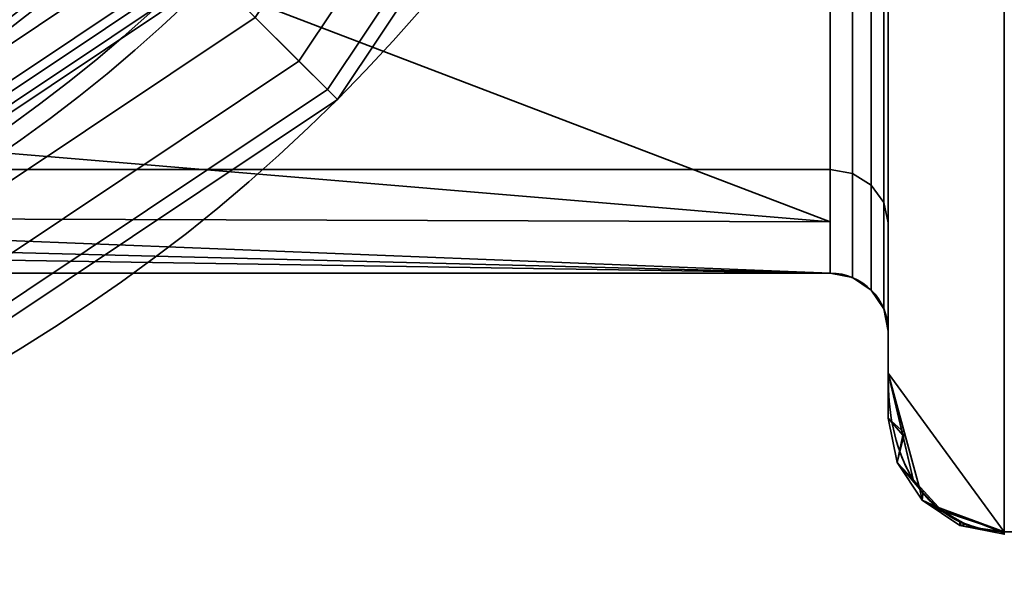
# Model space of a CAD drawing. Header units: millimetres. Extents: x -110 to 110, y -15 to 15.
# Tile 12 of 71: x -72.48 to -64, y -14.5 to -9.57. Entities that reach past the tile are written whole.
import ezdxf

# ---------------------------------------------------------------- set-up
doc = ezdxf.new("R2010")
doc.units = ezdxf.units.MM
doc.layers.add('1', color=7, linetype='Continuous', true_color=0xffffff)

msp = doc.modelspace()

# ---------------------------------------------------------------- linework, layer by layer
at = {"layer": '1', "color": 252, "linetype": 'Continuous', "lineweight": 35}
for p, q in [((-65, -9.04, -9.3423), (-65, -12.6107, -3.1577)), ((-65, -12.6107, 3.1577), (-65, -9.04, 9.3423)), ((-94.5, -11.75), (-65.5, -11.75))]:
    msp.add_line(p, q, dxfattribs=at)
at = {"layer": '1', "color": 252, "linetype": 'Continuous', "lineweight": 35, "extrusion": (1, 0, 0)}
for centre, radius, start, end in [((0, 0, -65), 12.25, 0, 180), ((0, 0, -65), 12.25, 180, 0), ((0, 0, -65.5), 11.75, 0, 180), ((0, 0, -65.5), 11.75, 180, 0)]:
    msp.add_arc(centre, radius, start, end, dxfattribs=at)
at = {"layer": '1', "color": 252, "linetype": 'Continuous', "lineweight": 35}
for centre, radius in [((-80, 0, 41.9), 14.5), ((-80, 0, 79.4805), 14.5), ((-80, 0, 41.9), 13), ((-80, 0, 81.4501), 12.8473), ((-80, 0, 50.5), 11)]:
    msp.add_arc(centre, radius, 180, 0, dxfattribs=at)
at = {"layer": '1', "color": 252, "linetype": 'Continuous', "lineweight": 35, "extrusion": (0, 0, -1)}
for centre, radius, start, end in [((80, 0, -79.0609), 13, 180, 0), ((80, 0, -51.6), 13, 180, 0), ((80, 0, -23.9), 13, 180, 0), ((80, 0, -80.0457), 12.1736, 180, 0), ((80, 0, -52.5), 12.1, 180, 0), ((80, 0, -23), 12.1, 180, 0), ((80, 0, -52.5), 11.5, 180, 0), ((80, 0, -23), 11.5, 180, 0), ((80, 0, -52), 11, 180, 0), ((80, 0, -50.5), 10.7, 180, 0), ((65.5, -12.25), 0.5, 90, 180)]:
    msp.add_arc(centre, radius, start, end, dxfattribs=at)
at = {"layer": '1', "color": 252, "linetype": 'Continuous', "lineweight": 35, "extrusion": (-1, 0, 0)}
msp.add_arc((0, 0, 65), 13, 345.94237, 14.05763, dxfattribs=at)
at = {"layer": '1', "color": 252, "linetype": 'Continuous', "lineweight": 35}
for points, knots in [([(-93, 0, 11.75), (-92.9999, -0.9142, 11.7499), (-92.7436, -2.7214, 11.5263), (-91.4075, -5.9631, 10.3662), (-88.6872, -8.9085, 8.0221), (-85.4208, -10.6152, 5.2686), (-82.9435, -11.2661, 3.414), (-81.3394, -11.4857, 2.492), (-79.9999, -11.5494, 2.162), (-78.6604, -11.4859, 2.4913), (-77.057, -11.2658, 3.4156), (-74.5788, -10.6154, 5.2676), (-71.313, -8.9084, 8.0225), (-68.5924, -5.9632, 10.3662), (-67.2564, -2.7213, 11.5263), (-67.0001, -0.9142, 11.7499), (-67, 0, 11.75)], [0, 0, 0, 0, 0.0625, 0.125, 0.25, 0.375, 0.4375, 0.46875, 0.5, 0.53125, 0.5625, 0.625, 0.75, 0.875, 0.9375, 1, 1, 1, 1]), ([(-91.5, 0, 13.25), (-91.5, -0.8987, 13.2498), (-91.2797, -2.6762, 13.0054), (-90.128, -5.8744, 11.7315), (-87.7704, -8.8044, 9.1368), (-84.9331, -10.5277, 6.0894), (-82.7289, -11.2081, 3.9554), (-81.3106, -11.4453, 2.8865), (-80.0003, -11.5276, 2.3974), (-78.6885, -11.4452, 2.885), (-77.2722, -11.2083, 3.9571), (-75.0651, -10.527, 6.0871), (-72.2305, -8.8048, 9.138), (-69.8721, -5.8744, 11.7316), (-68.7203, -2.6762, 13.0054), (-68.5, -0.8987, 13.2499), (-68.5, 0, 13.25)], [0, 0, 0, 0, 0.0625, 0.125, 0.25, 0.375, 0.4375, 0.46875, 0.5, 0.53125, 0.5625, 0.625, 0.75, 0.875, 0.9375, 1, 1, 1, 1]), ([(-64, -13.9777, 0.7899), (-64.2667, -13.9777, 0.7899), (-64.4706, -13.8633, 0.9881), (-64.7282, -13.6356, 1.3824), (-64.8066, -13.5088, 1.6021), (-64.9752, -13.1289, 2.2601), (-65, -12.8705, 2.7076), (-65, -12.6107, 3.1577)], [0, 0, 0, 0, 0.25, 0.25, 0.5, 0.5, 1, 1, 1, 1]), ([(-65, -12.6107, -3.1577), (-65, -12.8703, -2.708), (-64.975, -13.1282, -2.2613), (-64.808, -13.5063, -1.6064), (-64.7302, -13.6336, -1.3859), (-64.4705, -13.8636, -0.9875), (-64.2673, -13.9777, -0.7899), (-64, -13.9777, -0.7899)], [0, 0, 0, 0, 0.5, 0.5, 0.75, 0.75, 1, 1, 1, 1])]:
    msp.add_open_spline(points, degree=3, knots=knots, dxfattribs=at)
for points in [[(-70.8076, -9.1924, 41.9), (-67.9896, -4.9749, 41.9), (-66.6037, -5.5489, 41.9), (-69.7469, -10.253, 41.9)], [(-67.5276, -5.1662, 81.2125), (-70.4541, -9.5459, 81.2125), (-70.0778, -9.9222, 80.766), (-67.036, -5.3698, 80.766)], [(-67.036, -5.3698, 80.766), (-70.0778, -9.9222, 80.766), (-69.8322, -10.1678, 80.1645), (-66.7152, -5.5028, 80.1645)], [(-66.7152, -5.5028, 80.1645), (-69.8322, -10.1678, 80.1645), (-69.7469, -10.253, 79.4804), (-66.6037, -5.5489, 79.4804)], [(-69.7469, -10.253, 79.4804), (-69.7469, -10.253, 41.9), (-66.6037, -5.5489, 41.9), (-66.6037, -5.5489, 79.4804)], [(-75.0836, -11.8694, 81.4501), (-70.9156, -9.0844, 81.4501), (-74.2352, -5.7648, 82.2778), (-76.8801, -7.5321, 82.2778)], [(-76.8217, -7.6732, 80.7278), (-74.1272, -5.8728, 80.7278), (-71.3919, -8.6081, 80.0457), (-75.3413, -11.247, 80.0457)], [(-73.2825, -6.7175, 49.3), (-76.3645, -8.7769, 49.3), (-75.9053, -9.8855, 50.5), (-72.434, -7.566, 50.5)], [(-75.1854, -10.4436, 23), (-72.4281, -8.6554, 8.9347), (-71.3407, -7.3951, 10.1231)], [(-71.3407, -7.3951, 10.1231), (-71.2553, -7.4687, 23), (-75.1854, -10.4436, 23)], [(-72.434, -7.566, 50.5), (-75.9053, -9.8855, 50.5), (-75.7905, -10.1627, 50.5), (-72.2218, -7.7782, 50.5)], [(-65, -9.04, 9.3423), (-65, -12.6107, 3.1577), (-64, -13.9777, 0.7899), (-64, -7.6729, 11.7101)], [(-65, -12.6107, -3.1577), (-65, -9.04, -9.3423), (-64, -7.6729, -11.7101), (-64, -13.9777, -0.7899)], [(-64, -13.9777, 0.7899), (-55.5, -13.9777, 0.7899), (-55.5, -7.6729, 11.7101), (-64, -7.6729, 11.7101)], [(-64, -7.6729, -11.7101), (-55.5, -7.6729, -11.7101), (-55.5, -13.9777, -0.7899), (-64, -13.9777, -0.7899)], [(-75.7905, -10.1627, 50.5), (-75.7905, -10.1627, 52), (-72.2218, -7.7782, 52), (-72.2218, -7.7782, 50.5)], [(-72.2218, -7.7782, 52), (-75.7905, -10.1627, 52), (-75.5991, -10.6246, 52.5), (-71.8683, -8.1317, 52.5)], [(-71.8683, -8.1317, 52.5), (-75.5991, -10.6246, 52.5), (-75.3695, -11.1789, 52.5), (-71.444, -8.556, 52.5)], [(-71.444, -8.556, 23), (-75.3695, -11.1789, 23), (-75.5991, -10.6246, 23), (-71.8683, -8.1317, 23)], [(-65.5, -10.8556, -4.4965), (-94.5, -10.8556, -4.4965), (-94.5, -8.3085, -8.3085), (-65.5, -8.3085, -8.3085)], [(-71.6938, -8.3136, 8.5087), (-71.904, -8.3172, 8.7311), (-73.436, -9.5735, 7.0597)], [(-73.436, -9.5735, 7.0597), (-73.2184, -9.5997, 6.8461), (-71.6938, -8.3136, 8.5087)], [(-71.4574, -8.3633, 8.3102), (-71.6938, -8.3136, 8.5087), (-73.2184, -9.5997, 6.8461)], [(-65.3087, -10.8907, 4.5111), (-65.3087, -8.3354, 8.3354), (-65.5, -8.3085, 8.3085), (-65.5, -10.8556, 4.4965)], [(-65.3087, -8.3354, -8.3354), (-65.3087, -10.8907, -4.5111), (-65.5, -10.8556, -4.4965), (-65.5, -8.3085, -8.3085)], [(-73.6264, -9.6014, 7.2814), (-73.436, -9.5735, 7.0597), (-71.904, -8.3172, 8.7311)], [(-71.904, -8.3172, 8.7311), (-72.0777, -8.3693, 8.9619), (-73.6264, -9.6014, 7.2814)], [(-73.6264, -9.6014, 7.2814), (-72.0777, -8.3693, 8.9619), (-72.4281, -8.6554, 8.9347)], [(-73.2184, -9.5997, 6.8461), (-73.0192, -9.5622, 6.6156), (-71.4574, -8.3633, 8.3102)], [(-65.1464, -10.9909, 4.5526), (-65.1464, -8.4121, 8.4121), (-65.3087, -8.3354, 8.3354), (-65.3087, -10.8907, 4.5111)], [(-65.1464, -8.4121, -8.4121), (-65.1464, -10.9909, -4.5526), (-65.3087, -10.8907, -4.5111), (-65.3087, -8.3354, -8.3354)], [(-65.0381, -11.1407, 4.6146), (-65.0381, -8.5268, 8.5268), (-65.1464, -8.4121, 8.4121), (-65.1464, -10.9909, 4.5526)], [(-65.0381, -8.5268, -8.5268), (-65.0381, -11.1407, -4.6146), (-65.1464, -10.9909, -4.5526), (-65.1464, -8.4121, -8.4121)], [(-75.0251, -12.0104, 51.6), (-70.8076, -9.1924, 51.6), (-71.444, -8.556, 52.5), (-75.3695, -11.1789, 52.5)], [(-70.8076, -9.1924, 23.9), (-75.0251, -12.0104, 23.9), (-75.3695, -11.1789, 23), (-71.444, -8.556, 23)], [(-65, -11.3175, 4.6879), (-65, -8.6621, 8.6621), (-65.0381, -8.5268, 8.5268), (-65.0381, -11.1407, 4.6146)], [(-65, -8.6621, -8.6621), (-65, -11.3175, -4.6879), (-65.0381, -11.1407, -4.6146), (-65.0381, -8.5268, -8.5268)], [(-71.1612, -8.8388, 79.9269), (-75.2165, -11.5485, 79.9269), (-75.3413, -11.247, 80.0457), (-71.3919, -8.6081, 80.0457)], [(-75.1854, -10.4436, 23), (-75.1933, -10.4308, 6.0103), (-72.4281, -8.6554, 8.9347)], [(-72.4281, -8.6554, 8.9347), (-73.8229, -9.5509, 7.4596), (-73.6264, -9.6014, 7.2814)], [(-65, -11.3175, -4.6879), (-65, -8.6621, -8.6621), (-65, -9.04, -9.3423), (-65, -12.6107, -3.1577)], [(-65, -12.6107, 3.1577), (-65, -9.04, 9.3423), (-65, -8.6621, 8.6621), (-65, -11.3175, 4.6879)], [(-70.973, -9.027, 79.7037), (-75.1146, -11.7943, 79.7037), (-75.2165, -11.5485, 79.9269), (-71.1612, -8.8388, 79.9269)], [(-71.8354, -8.8866, 7.5973), (-74.7282, -10.5375, 5.1984), (-65.5, -11.3088, 3.1894)], [(-65.5, -11.3088, 3.1894), (-65.5, -8.9348, 7.631), (-71.8354, -8.8866, 7.5973)], [(-70.8503, -9.1497, 79.4029), (-75.0482, -11.9547, 79.4029), (-75.1146, -11.7943, 79.7037), (-70.973, -9.027, 79.7037)], [(-70.9156, -9.0844, 81.4501), (-75.0836, -11.8694, 81.4501), (-74.8338, -12.4724, 81.2125), (-70.4541, -9.5459, 81.2125)], [(-70.8076, -9.1924, 79.0609), (-75.0251, -12.0104, 79.0609), (-75.0482, -11.9547, 79.4029), (-70.8503, -9.1497, 79.4029)], [(-69.7469, -10.253, 41.9), (-74.4511, -13.3963, 41.9), (-75.0251, -12.0104, 41.9), (-70.8076, -9.1924, 41.9)], [(-70.8076, -9.1924, 79.0609), (-70.8076, -9.1924, 41.9), (-75.0251, -12.0104, 41.9), (-75.0251, -12.0104, 79.0609)], [(-70.8076, -9.1924, 23.9), (-70.8076, -9.1924, 51.6), (-75.0251, -12.0104, 51.6), (-75.0251, -12.0104, 23.9)], [(-70.4541, -9.5459, 81.2125), (-74.8338, -12.4724, 81.2125), (-74.6301, -12.964, 80.766), (-70.0778, -9.9222, 80.766)], [(-70.0778, -9.9222, 80.766), (-74.6301, -12.964, 80.766), (-74.4972, -13.2848, 80.1645), (-69.8322, -10.1678, 80.1645)], [(-69.8322, -10.1678, 80.1645), (-74.4972, -13.2848, 80.1645), (-74.4511, -13.3963, 79.4804), (-69.7469, -10.253, 79.4804)], [(-74.4511, -13.3963, 79.4804), (-74.4511, -13.3963, 41.9), (-69.7469, -10.253, 41.9), (-69.7469, -10.253, 79.4804)], [(-74.7282, -10.5375, 5.1984), (-77.6469, -11.2682, 3.1755), (-65.5, -11.3088, 3.1894)], [(-65.5, -11.75), (-94.5, -11.75), (-94.5, -10.8556, -4.4965), (-65.5, -10.8556, -4.4965)], [(-65.3087, -11.7881), (-65.3087, -10.8907, 4.5111), (-65.5, -10.8556, 4.4965), (-65.5, -11.75)], [(-65.3087, -10.8907, -4.5111), (-65.3087, -11.7881), (-65.5, -11.75), (-65.5, -10.8556, -4.4965)], [(-65.1464, -11.8964), (-65.1464, -10.9909, 4.5526), (-65.3087, -10.8907, 4.5111), (-65.3087, -11.7881)], [(-65.1464, -10.9909, -4.5526), (-65.1464, -11.8964), (-65.3087, -11.7881), (-65.3087, -10.8907, -4.5111)], [(-65.0381, -12.0587), (-65.0381, -11.1407, 4.6146), (-65.1464, -10.9909, 4.5526), (-65.1464, -11.8964)], [(-65.0381, -11.1407, -4.6146), (-65.0381, -12.0587), (-65.1464, -11.8964), (-65.1464, -10.9909, -4.5526)], [(-65, -12.25), (-65, -11.3175, 4.6879), (-65.0381, -11.1407, 4.6146), (-65.0381, -12.0587)], [(-65, -11.3175, -4.6879), (-65, -12.25), (-65.0381, -12.0587), (-65.0381, -11.1407, -4.6146)], [(-77.6469, -11.2682, 3.1755), (-78.2824, -11.4272, 2.7351), (-65.5, -11.75)], [(-65.5, -11.75), (-65.5, -11.3088, 3.1894), (-77.6469, -11.2682, 3.1755)], [(-65, -12.6107, -3.1577), (-65, -13), (-65, -12.25), (-65, -11.3175, -4.6879)], [(-65, -11.3175, 4.6879), (-65, -12.25), (-65, -13), (-65, -12.6107, 3.1577)], [(-78.2824, -11.4272, 2.7351), (-79.7387, -11.526, 2.2834), (-65.5, -11.75)], [(-94.5, -11.75), (-65.5, -11.75), (-79.7387, -11.526, 2.2834)], [(-64, -13.9777, 0.7899), (-65, -12.6107, 3.1577), (-64.7854, -13.5284, 1.5682), (-64.5391, -13.7985, 1.1004)], [(-64.5842, -13.7626, -1.1625), (-64.7284, -13.6107, -1.4256), (-65, -12.6107, -3.1577), (-64, -13.9777, -0.7899)], [(-65, -13), (-65, -12.6107, -3.1577), (-64.8602, -13.1255, -2.266)], [(-64.8747, -13.1465, 2.2297), (-65, -12.6107, 3.1577), (-65, -13)], [(-65, -13), (-64.9239, -13.3827), (-64.8747, -13.1465, 2.2297)], [(-64.8602, -13.1255, -2.266), (-64.9239, -13.3827), (-65, -13)], [(-64.9239, -13.3827), (-64.8602, -13.1255, -2.266), (-64.7284, -13.6107, -1.4256)], [(-64.7854, -13.5284, 1.5682), (-64.8747, -13.1465, 2.2297), (-64.9239, -13.3827)], [(-64.9239, -13.3827), (-64.7071, -13.7071), (-64.6988, -13.6233, 1.4037)], [(-64.6988, -13.6233, 1.4037), (-64.7854, -13.5284, 1.5682), (-64.9239, -13.3827)], [(-64.7284, -13.6107, -1.4256), (-64.7071, -13.7071), (-64.9239, -13.3827)], [(-64.7071, -13.7071), (-64.7284, -13.6107, -1.4256), (-64.5842, -13.7626, -1.1625)], [(-64.5391, -13.7985, 1.1004), (-64.6988, -13.6233, 1.4037), (-64.7071, -13.7071)], [(-64.7071, -13.7071), (-64.3827, -13.9239), (-64.3807, -13.8871, 0.9468)], [(-64.3807, -13.8871, 0.9468), (-64.5391, -13.7985, 1.1004), (-64.7071, -13.7071)], [(-64.7071, -13.7071), (-64.5842, -13.7626, -1.1625), (-64.3823, -13.8913, -0.9396)], [(-64.3823, -13.8913, -0.9396), (-64.3827, -13.9239), (-64.7071, -13.7071)], [(-64.5842, -13.7626, -1.1625), (-64, -13.9777, -0.7899), (-64.0334, -13.9771, -0.791)], [(-64.0334, -13.9771, -0.791), (-64.2191, -13.9506, -0.8368), (-64.3754, -13.8956, -0.9321), (-64.5842, -13.7626, -1.1625)], [(-64.5391, -13.7985, 1.1004), (-64.333, -13.9138, 0.9006), (-64.1603, -13.9633, 0.8148), (-64, -13.9777, 0.7899)], [(-64.333, -13.9138, 0.9006), (-64.3807, -13.8871, 0.9468), (-64.3827, -13.9239)], [(-64.3827, -13.9239), (-64.3823, -13.8913, -0.9396), (-64.3754, -13.8956, -0.9321)], [(-64.3754, -13.8956, -0.9321), (-64.2191, -13.9506, -0.8368), (-64.3827, -13.9239)], [(-64.3827, -13.9239), (-64.1603, -13.9633, 0.8148), (-64.333, -13.9138, 0.9006)], [(-64.3827, -13.9239), (-64, -14), (-64, -13.9777, 0.7899)], [(-64, -13.9777, 0.7899), (-64.1603, -13.9633, 0.8148), (-64.3827, -13.9239)], [(-64.3827, -13.9239), (-64.2191, -13.9506, -0.8368), (-64.0334, -13.9771, -0.791)], [(-64.0334, -13.9771, -0.791), (-64, -14), (-64.3827, -13.9239)], [(-64.0334, -13.9771, -0.791), (-64, -13.9777, -0.7899), (-64, -14)], [(-55.5, -13.9777, 0.7899), (-64, -13.9777, 0.7899), (-64, -13.9777, -0.7899), (-55.5, -13.9777, -0.7899)]]:
    msp.add_3dface(points, dxfattribs=at)

doc.saveas('drawing.dxf')
